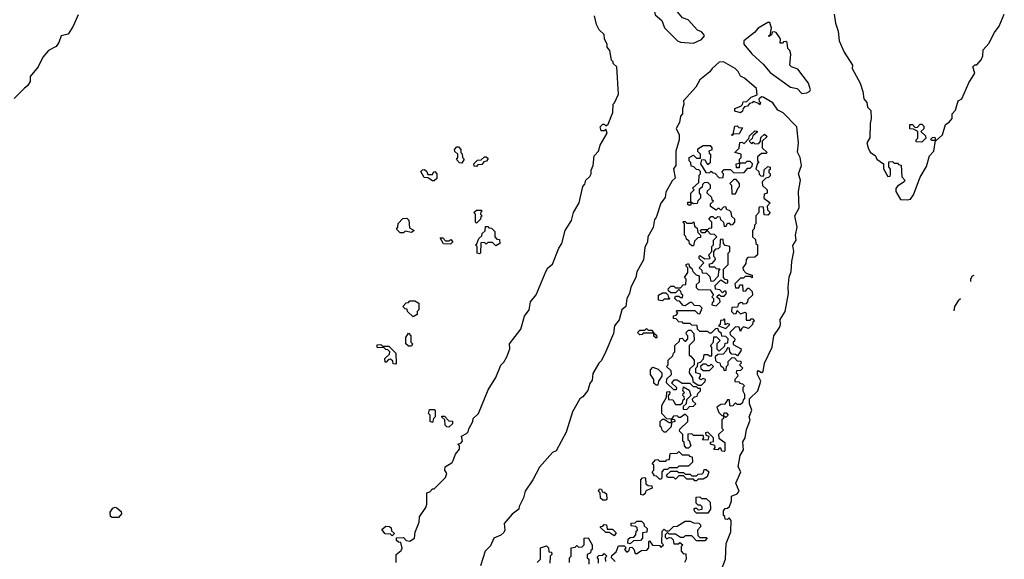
# Model space of a CAD drawing. Extents: x 2494118 to 2687960, y 757339 to 915227.
# Tile 204 of 256: x 2668675 to 2674755, y 793675 to 797006. Entities that reach past the tile are written whole.
import ezdxf

# ---------------------------------------------------------------- set-up
doc = ezdxf.new("R2010")
doc.units = 0

msp = doc.modelspace()

# ---------------------------------------------------------------- linework, layer by layer
at = {"layer": '0CON20XD'}
for points in [[(2672835, 796861.2), (2672885, 796883.3), (2672903.3, 796905), (2672898.8, 796915), (2672885, 796930), (2672860.8, 796940.8), (2672802.5, 797005), (2672767, 797017), (2672726.1, 797066.1), (2672705, 797102.5), (2672685, 797100), (2672676.7, 797106.7), (2672645, 797166.7), (2672605, 797203.3), (2672572.5, 797217.5), (2672567.5, 797195), (2672587.5, 797135), (2672584, 797095), (2672598.8, 797035), (2672640.7, 797000.7), (2672656.7, 796955), (2672737.5, 796875), (2672755, 796866.2), (2672835, 796861.2)], [(2669035.8, 797035), (2669004.2, 796965.8), (2668973.6, 796916.4), (2668931.2, 796905), (2668916.2, 796863.8), (2668899.3, 796840.7), (2668852.5, 796815), (2668817.5, 796775), (2668790, 796715), (2668740, 796655), (2668740, 796625), (2668723, 796597), (2668705, 796582.5), (2668641.7, 796518.3)], [(2672348.3, 796491.7), (2672372.5, 796545), (2672362.5, 796715), (2672340, 796735), (2672340, 796745), (2672330, 796755), (2672320, 796815), (2672302.5, 796835), (2672302.5, 796855), (2672285.9, 796885.9), (2672283.3, 796915), (2672253.9, 796943.9), (2672236.4, 796976.4), (2672225, 797030)], [(2673705, 797040), (2673712, 796985), (2673728.8, 796935), (2673735.5, 796875.6), (2673766.2, 796805), (2673816.7, 796725), (2673816.2, 796705), (2673864.2, 796614.2), (2673881.7, 796561.7), (2673887, 796517), (2673906.2, 796495), (2673910, 796465), (2673930, 796445), (2673933.3, 796395), (2673926.2, 796365), (2673923.6, 796276.4), (2673905.8, 796245), (2673914.1, 796214.1), (2673927, 796187), (2673960, 796165), (2673967.5, 796145), (2674010, 796115), (2674010, 796085), (2674035, 796036.7), (2674050, 796040), (2674053, 796047), (2674053, 796083), (2674041.7, 796098.3), (2674041.7, 796128.3), (2674065, 796130), (2674075, 796120), (2674095, 796120), (2674101.7, 796111.7), (2674118.3, 796108.3), (2674122.5, 796035), (2674140, 796015), (2674137.5, 796005), (2674095, 795977.5), (2674085.7, 795964.3), (2674084.4, 795945), (2674115, 795896.7), (2674155, 795893.8)], [(2674155, 795893.8), (2674175, 795898.8), (2674194, 795925), (2674236.4, 796033.6), (2674275, 796100), (2674292.5, 796165), (2674320, 796195), (2674330, 796260), (2674305, 796260), (2674301.7, 796268.3), (2674311.7, 796278.3), (2674325, 796280), (2674330, 796260), (2674335, 796260), (2674372.5, 796295), (2674391.7, 796358.3), (2674415, 796372.5), (2674432.5, 796395), (2674432.5, 796425), (2674453.6, 796446.4), (2674470, 796505), (2674493.3, 796516.7), (2674536.7, 796615), (2674572.5, 796675), (2674560, 796715), (2674573, 796727), (2674585, 796727.5), (2674612.3, 796757.7), (2674623, 796783), (2674625, 796820), (2674660.4, 796859.5), (2674693.9, 796926.1), (2674724.2, 796965.8), (2674755, 797040)], [(2673505, 796549.2), (2673535, 796554), (2673555, 796563.8), (2673557.7, 796572.3), (2673545, 796613.3), (2673479.6, 796699.5), (2673440, 796715), (2673430, 796725), (2673436.4, 796793.6), (2673430, 796815), (2673417.5, 796827.5), (2673413.3, 796865), (2673405, 796871.2), (2673391.2, 796868.8), (2673385, 796860), (2673371.7, 796861.7), (2673372.5, 796885), (2673365, 796900), (2673345.8, 796925.8), (2673335, 796930), (2673321.7, 796928.3), (2673318.3, 796911.7), (2673301.7, 796901.7), (2673301.7, 796908.3), (2673310, 796910), (2673316.4, 796953.6), (2673307.9, 796987.9), (2673295, 796989.2), (2673235, 796953.3), (2673212.5, 796927.5), (2673146.7, 796875), (2673146.7, 796855), (2673195.7, 796795.7), (2673265, 796732), (2673309.2, 796679.2), (2673435, 796588.6), (2673475, 796581.2), (2673505, 796549.2)], [(2673007.5, 793605), (2673033.8, 793675), (2673038.3, 793771.7), (2673066, 793845), (2673067.5, 793915), (2673055, 793930), (2673045, 793920), (2673031.7, 793921.7), (2673028.3, 793938.3), (2673020, 793945), (2673020, 793975), (2673031.7, 793988.3), (2673045, 793990), (2673058.3, 794001.7), (2673070, 794035), (2673070, 794065), (2673105, 794080), (2673116.9, 794095), (2673096.7, 794145), (2673128.8, 794215), (2673112.5, 794245), (2673123.6, 794316.4), (2673145, 794350), (2673140.7, 794399.3), (2673153.8, 794425), (2673163.6, 794476.4), (2673186.1, 794533.9), (2673180, 794555), (2673196.2, 794595), (2673182.5, 794635), (2673182.5, 794665), (2673234, 794715), (2673252, 794775), (2673230, 794815), (2673230, 794835), (2673235, 794840), (2673255, 794827.5), (2673266.7, 794835), (2673273.3, 794885), (2673322.5, 794985), (2673332.5, 795055), (2673366.2, 795105), (2673372.5, 795125), (2673370, 795155), (2673401.2, 795205), (2673422.5, 795315), (2673420, 795355), (2673427, 795417), (2673439.3, 795450.7), (2673443, 795513), (2673456.2, 795575), (2673448.3, 795611.7), (2673468.8, 795645), (2673466.2, 795675), (2673476.2, 795725), (2673462.5, 795795), (2673488.8, 795845), (2673483.3, 795945), (2673496.7, 796015), (2673483.8, 796055), (2673503.1, 796105), (2673493.8, 796155), (2673477, 796187), (2673483.8, 796245), (2673474.3, 796345), (2673390.3, 796430.3), (2673356.4, 796446.4), (2673325, 796492.5), (2673265, 796527.5), (2673255, 796530), (2673240, 796515), (2673241.7, 796501.7), (2673250, 796495), (2673245, 796480), (2673238.3, 796488.3), (2673205, 796500), (2673198.3, 796491.7), (2673181.7, 796488.3), (2673168.3, 796471.7), (2673151.7, 796468.3), (2673141.7, 796458.3), (2673138.3, 796441.7), (2673125, 796430), (2673091.7, 796441.7), (2673091.7, 796458.3), (2673128.3, 796471.7), (2673138.3, 796481.7), (2673141.7, 796498.3), (2673165, 796500), (2673191.7, 796528.3), (2673228.3, 796541.7), (2673225, 796580), (2673150, 796645), (2673127, 796657), (2673112.5, 796685), (2673092.5, 796705), (2673020, 796745), (2672995, 796743.3), (2672951.2, 796705)], [(2672951.2, 796705), (2672936, 796684), (2672875, 796633.8), (2672850.4, 796589.5), (2672774.2, 796505), (2672776.7, 796485), (2672767.5, 796455), (2672767.5, 796425), (2672755, 796410), (2672750, 796370), (2672729.2, 796335), (2672747.5, 796295), (2672747.5, 796265), (2672727.5, 796195), (2672727.5, 796105), (2672712, 796085), (2672721.7, 796028.3), (2672705, 796010), (2672665, 795940), (2672661.7, 795908.3), (2672635, 795872.5), (2672605.9, 795784.1), (2672595, 795772.5), (2672586.4, 795723.6), (2672552.9, 795665), (2672551.2, 795635), (2672535, 795600), (2672527, 795523), (2672485, 795450), (2672480, 795415), (2672448.8, 795355), (2672441.2, 795315), (2672424.2, 795285), (2672417.5, 795235), (2672394, 795215), (2672377.7, 795152.3), (2672347.5, 795115), (2672340.8, 795069.2), (2672295, 794957.5), (2672268.3, 794901.7), (2672251.2, 794885), (2672215, 794822.5), (2672209.3, 794780.7), (2672195, 794760), (2672183.6, 794716.4), (2672152.3, 794677.7), (2672134.2, 794665), (2672088.6, 794585), (2672049.6, 794460.5), (2671987.5, 794345), (2671965, 794333.3), (2671885, 794243.8), (2671844.3, 794165.7), (2671796.2, 794095), (2671786.7, 794055), (2671758.3, 794001.7), (2671757.5, 793985), (2671715, 793953.3), (2671666.7, 793895), (2671670, 793855), (2671665, 793840), (2671646.2, 793823.8), (2671603.3, 793805), (2671581.7, 793758.3), (2671550, 793725), (2671520, 793635)], [(2671000, 793655), (2671000, 793705), (2671030, 793730), (2671037, 793743), (2671028.3, 793778.3), (2671015, 793780), (2671001.7, 793791.7), (2671001.7, 793808.3), (2671045, 793810), (2671061.7, 793791.7), (2671085, 793786.7), (2671113.6, 793806.4), (2671118, 793842), (2671142.5, 793905), (2671143.6, 793936.4), (2671183.3, 793995), (2671190, 794015), (2671190, 794085), (2671208.3, 794091.7), (2671225, 794110), (2671235, 794110), (2671305, 794180), (2671312.5, 794205), (2671300, 794225), (2671302.5, 794245), (2671345, 794273.3), (2671352.5, 794285), (2671366.4, 794323.6), (2671390, 794355), (2671390, 794375), (2671380, 794385), (2671398.3, 794391.7), (2671410, 794405), (2671402.5, 794435), (2671435, 794451.2), (2671445, 794462.5), (2671448.8, 794481.2), (2671473.3, 794525), (2671476.2, 794543.8), (2671507.5, 794575), (2671568.8, 794721.2), (2671615, 794796.7), (2671646.4, 794873.6), (2671665, 794892.5), (2671683.3, 794925), (2671702.5, 794975), (2671700, 795005), (2671770, 795095), (2671792.5, 795175), (2671820, 795215), (2671830, 795265), (2671863.6, 795306.4), (2671926.2, 795455), (2671936.2, 795473.8), (2671965, 795497.5), (2672004.1, 795595.9), (2672023.3, 795625), (2672043.3, 795705), (2672083.3, 795766.7), (2672093.8, 795816.2), (2672128.8, 795875), (2672152.5, 795975), (2672165, 795990), (2672170, 796015), (2672195, 796037.5), (2672203.3, 796055), (2672203.6, 796076.4), (2672216.2, 796105), (2672222.5, 796165), (2672250, 796195), (2672259.3, 796230.7), (2672302.5, 796305), (2672295, 796330), (2672285, 796320), (2672265, 796320), (2672260, 796345), (2672275, 796360), (2672285, 796360), (2672295, 796350), (2672308.3, 796361.7), (2672337, 796433), (2672340, 796485), (2672348.3, 796491.7)], [(2674245, 796250), (2674211.7, 796251.7), (2674210, 796265), (2674220, 796275), (2674220, 796315), (2674195, 796330), (2674171.7, 796331.7), (2674171.7, 796358.3), (2674188.3, 796358.3), (2674205, 796340), (2674218.3, 796341.7), (2674235, 796360), (2674245, 796360), (2674258.3, 796348.3), (2674258.3, 796331.7), (2674240, 796315), (2674268.3, 796288.3), (2674270, 796275), (2674245, 796250)], [(2672951.7, 796061.7), (2672968.3, 796058.3), (2672995, 796030), (2673018.3, 796031.7), (2673020, 796055), (2673010, 796065), (2673025, 796080), (2673065, 796080), (2673085, 796060), (2673148.3, 796061.7), (2673171.7, 796088.3), (2673185, 796090), (2673198.3, 796101.7), (2673200, 796115), (2673185, 796130), (2673165, 796130), (2673155, 796120), (2673120, 796120), (2673118.3, 796091.7), (2673101.7, 796091.7), (2673100, 796115), (2673120, 796120), (2673120, 796145), (2673130, 796155), (2673130, 796175), (2673090, 796185), (2673118.3, 796211.7), (2673121.7, 796248.3), (2673135, 796250), (2673148.3, 796241.7), (2673178.3, 796271.7), (2673181.7, 796288.3), (2673215, 796320), (2673228.3, 796318.3), (2673228.3, 796311.7), (2673201.7, 796288.3), (2673198.3, 796271.7), (2673180, 796255), (2673195, 796240), (2673205, 796250), (2673215, 796240), (2673238.3, 796241.7), (2673250, 796255), (2673251.7, 796278.3), (2673275, 796300), (2673290, 796285), (2673260, 796255), (2673260, 796215), (2673290, 796185), (2673285, 796180), (2673255, 796180), (2673231.7, 796158.3), (2673230, 796135), (2673240, 796125), (2673231.7, 796118.3), (2673220, 796085), (2673238.3, 796068.3), (2673241.7, 796051.7), (2673251.7, 796041.7), (2673265, 796040), (2673270, 796045), (2673271.7, 796078.3), (2673295, 796100), (2673310, 796095), (2673308.3, 796081.7), (2673300, 796075), (2673301.7, 796061.7), (2673310, 796055), (2673308.3, 796041.7), (2673298.3, 796031.7), (2673281.7, 796028.3), (2673260, 796005), (2673261.7, 795981.7), (2673290, 795955), (2673290, 795935), (2673271.7, 795928.3), (2673270, 795905), (2673310, 795875), (2673290, 795855), (2673291.7, 795831.7), (2673310, 795815), (2673295, 795800), (2673271.7, 795801.7), (2673268.3, 795848.3), (2673245, 795850), (2673240, 795845), (2673240, 795815), (2673220, 795795), (2673220, 795745), (2673211.7, 795738.3), (2673210, 795715), (2673200, 795705), (2673200, 795665), (2673218.3, 795648.3), (2673220, 795625), (2673230, 795615), (2673230, 795555), (2673215, 795540), (2673171.7, 795538.3), (2673160, 795525), (2673158.3, 795501.7), (2673140, 795475), (2673141.7, 795461.7), (2673161.7, 795441.7), (2673198.3, 795428.3), (2673198.3, 795411.7), (2673185, 795420), (2673155, 795420), (2673145, 795410), (2673125, 795410), (2673090, 795375), (2673095, 795350), (2673115, 795350), (2673121.7, 795368.3), (2673138.3, 795368.3), (2673140, 795335), (2673145, 795330), (2673158.3, 795331.7), (2673171.7, 795348.3), (2673178.3, 795348.3), (2673198.3, 795328.3), (2673200, 795305), (2673171.7, 795278.3), (2673170, 795265), (2673158.3, 795251.7), (2673145, 795250), (2673138.3, 795258.3), (2673125, 795260), (2673111.7, 795248.3), (2673108.3, 795231.7), (2673071.7, 795228.3), (2673070, 795205), (2673085, 795190), (2673098.3, 795191.7), (2673105, 795210), (2673125, 795190), (2673155, 795200), (2673160, 795195), (2673161.7, 795151.7), (2673185, 795150), (2673191.7, 795158.3), (2673205, 795160), (2673210, 795145), (2673201.7, 795138.3), (2673200, 795125), (2673175, 795100), (2673145, 795110), (2673131.7, 795098.3), (2673125, 795080), (2673118.3, 795108.3), (2673095, 795110), (2673060, 795075), (2673061.7, 795061.7), (2673090, 795035), (2673088.3, 795021.7), (2673080, 795015), (2673081.7, 795001.7), (2673130, 794975), (2673128.3, 794961.7), (2673108.3, 794931.7), (2673095, 794940), (2673071.7, 794941.7), (2673060, 794955), (2673058.3, 794978.3), (2673045, 794980), (2673038.3, 794961.7), (2673018.3, 794941.7), (2672985, 794940), (2672970, 794925), (2672971.7, 794901.7), (2672981.7, 794891.7), (2672998.3, 794888.3), (2673001.7, 794871.7), (2673018.3, 794858.3), (2673025, 794840), (2673038.3, 794841.7), (2673040, 794865), (2673050, 794875), (2673050, 794895), (2673075, 794920), (2673088.3, 794918.3), (2673105, 794900), (2673128.3, 794898.3), (2673130, 794885), (2673120, 794875), (2673140, 794855), (2673125, 794840), (2673101.7, 794838.3), (2673100, 794825), (2673108.3, 794818.3), (2673110, 794805), (2673090, 794785), (2673091.7, 794771.7), (2673115, 794770), (2673121.7, 794761.7), (2673138.3, 794758.3), (2673150, 794745), (2673140, 794735), (2673140, 794715), (2673150, 794695), (2673150, 794665), (2673141.7, 794658.3), (2673138.3, 794641.7), (2673125, 794630), (2673105, 794630), (2673095, 794640), (2673078.3, 794621.7), (2673065, 794620), (2673060, 794625), (2673058.3, 794658.3), (2673045, 794660), (2673028.3, 794631.7), (2673005, 794630), (2672980, 794615), (2672991.7, 794581.7), (2673011.7, 794561.7), (2673020, 794560), (2673025, 794580), (2673038.3, 794578.3), (2673050, 794565), (2673035, 794550), (2673020, 794560), (2673020, 794545), (2673010, 794535), (2673010, 794485), (2673020, 794475), (2672990, 794445), (2672991.7, 794421.7), (2673030, 794395), (2673030, 794345), (2673025, 794340)], [(2673075, 796290), (2673070, 796295), (2673080, 796300), (2673091.7, 796348.3), (2673105, 796350), (2673115, 796340), (2673138.3, 796338.3), (2673118.3, 796301.7), (2673080, 796300), (2673075, 796290)], [(2671405, 796120), (2671391.7, 796121.7), (2671373, 796143), (2671380, 796155), (2671380, 796175), (2671361.7, 796191.7), (2671360, 796205), (2671375, 796220), (2671385, 796220), (2671400, 796205), (2671400, 796185), (2671408.3, 796178.3), (2671410, 796155), (2671420, 796145), (2671405, 796120)], [(2673025, 794340), (2673011.7, 794341.7), (2673005, 794360), (2672995, 794360), (2672985, 794350), (2672961.7, 794351.7), (2672970, 794365), (2672968.3, 794378.3), (2672940, 794385), (2672941.7, 794398.3), (2672958.3, 794401.7), (2672960, 794425), (2672925, 794460), (2672910, 794455), (2672911.7, 794441.7), (2672930, 794435), (2672925, 794410), (2672891.7, 794411.7), (2672900, 794425), (2672895, 794440), (2672835, 794440), (2672825, 794450), (2672801.7, 794448.3), (2672800, 794415), (2672808.3, 794408.3), (2672820, 794375), (2672805, 794360), (2672791.7, 794361.7), (2672780, 794375), (2672778.3, 794398.3), (2672770, 794405), (2672770, 794445), (2672750, 794465), (2672751.7, 794478.3), (2672800, 794525), (2672800, 794555), (2672785, 794570), (2672755, 794550), (2672745, 794550), (2672735, 794560), (2672711.7, 794558.3), (2672700, 794540), (2672718.3, 794538.3), (2672720, 794525), (2672700, 794520), (2672698.3, 794491.7), (2672665, 794460), (2672655, 794460), (2672641.7, 794471.7), (2672638.3, 794488.3), (2672630, 794495), (2672630, 794525), (2672645, 794540), (2672655, 794540), (2672685, 794520), (2672700, 794520), (2672700, 794540), (2672671.7, 794541.7), (2672640, 794575), (2672640, 794625), (2672670, 794675), (2672671.7, 794708.3), (2672685, 794710), (2672690, 794705), (2672688.3, 794691.7), (2672680, 794685), (2672681.7, 794661.7), (2672708.3, 794658.3), (2672725, 794630), (2672755, 794630), (2672768.3, 794641.7), (2672771.7, 794658.3), (2672780, 794665), (2672778.3, 794678.3), (2672770, 794685), (2672771.7, 794698.3), (2672780, 794705), (2672770, 794715), (2672775, 794740), (2672808.3, 794718.3), (2672820, 794685), (2672791.7, 794658.3), (2672790, 794635), (2672771.7, 794618.3), (2672771.7, 794601.7), (2672795, 794600), (2672811.7, 794618.3), (2672835, 794620), (2672850, 794635), (2672831.7, 794651.7), (2672830, 794665), (2672841.7, 794678.3), (2672858.3, 794681.7), (2672861.7, 794698.3), (2672880, 794715), (2672878.3, 794728.3), (2672865, 794730), (2672855, 794740), (2672835, 794740), (2672815, 794760), (2672765, 794760), (2672735, 794780), (2672715, 794780), (2672700, 794765), (2672730, 794735), (2672728.3, 794721.7), (2672715, 794720), (2672670, 794765), (2672671.7, 794788.3), (2672700, 794815), (2672698.3, 794838.3), (2672670, 794865), (2672680, 794875), (2672680, 794905), (2672708.3, 794931.7), (2672711.7, 794948.3), (2672720, 794955), (2672720, 794995), (2672748.3, 795021.7), (2672751.7, 795038.3), (2672765, 795040), (2672781.7, 795021.7), (2672788.3, 795021.7), (2672800, 795035), (2672800, 795055), (2672791.7, 795061.7), (2672790, 795075), (2672805, 795090), (2672818.3, 795088.3), (2672838.3, 795068.3), (2672840, 795025), (2672810, 794995), (2672810, 794935), (2672818.3, 794928.3), (2672840, 794905), (2672840, 794875), (2672811.7, 794848.3), (2672810, 794825), (2672830, 794795), (2672831.7, 794771.7), (2672865, 794750), (2672885, 794750), (2672908.3, 794771.7), (2672910, 794785), (2672895, 794790), (2672881.7, 794781.7), (2672870, 794795), (2672880, 794805), (2672878.3, 794818.3), (2672850, 794825), (2672850, 794855), (2672860, 794865), (2672861.7, 794888.3), (2672878.3, 794891.7), (2672898.3, 794911.7), (2672901.7, 794938.3), (2672925, 794940), (2672935, 794930), (2672948.3, 794931.7), (2672950, 794985), (2672940, 794995), (2672960, 795015), (2672961.7, 795048.3), (2672978.3, 795048.3), (2673000, 795025), (2672980, 795005), (2672980, 794975), (2672995, 794960), (2673028.3, 794991.7), (2673031.7, 795008.3), (2673048.3, 795011.7), (2673050, 795035), (2673035, 795050), (2673011.7, 795051.7), (2673008.3, 795068.3), (2672991.7, 795081.7), (2672985, 795100), (2672971.7, 795098.3), (2672945, 795070), (2672935, 795070), (2672925, 795080), (2672875, 795080), (2672860, 795095), (2672858.3, 795118.3), (2672825, 795120), (2672815, 795130), (2672775, 795130), (2672768.3, 795138.3), (2672745, 795140), (2672728.3, 795158.3), (2672711.7, 795161.7), (2672711.7, 795178.3), (2672728.3, 795181.7), (2672740, 795195), (2672730, 795205), (2672735, 795210), (2672845, 795210), (2672861.7, 795191.7), (2672875, 795190), (2672890, 795225), (2672875, 795240), (2672841.7, 795241.7), (2672825, 795260), (2672815, 795260), (2672785, 795240), (2672771.7, 795241.7), (2672748.3, 795268.3), (2672735, 795270), (2672720, 795285), (2672725, 795300), (2672745, 795300), (2672755, 795290), (2672768.3, 795291.7), (2672770, 795305), (2672761.7, 795311.7), (2672758.3, 795328.3), (2672745, 795340), (2672725, 795320), (2672695, 795320), (2672681.7, 795331.7), (2672680, 795345), (2672695, 795360), (2672715, 795360), (2672725, 795350), (2672755, 795350), (2672771.7, 795368.3), (2672788.3, 795371.7), (2672790, 795405), (2672780, 795415), (2672800, 795445), (2672800, 795475), (2672790, 795485), (2672790, 795495), (2672805, 795500), (2672811.7, 795481.7), (2672828.3, 795468.3), (2672831.7, 795451.7), (2672851.7, 795431.7), (2672870, 795425), (2672870, 795385), (2672851.7, 795368.3), (2672851.7, 795351.7), (2672865, 795340), (2672938.3, 795338.3), (2672960, 795305), (2672950, 795295), (2672960, 795285), (2672960, 795265), (2672951.7, 795258.3), (2672950, 795245), (2672975, 795240), (2673000, 795265), (2672998.3, 795278.3), (2672981.7, 795291.7), (2672981.7, 795298.3), (2672995, 795310), (2673005, 795300), (2673025, 795300), (2673040, 795315), (2673035, 795330), (2673025, 795330), (2673015, 795320), (2672998.3, 795338.3), (2672971.7, 795341.7), (2672970, 795365), (2673005, 795400), (2673035, 795380), (2673048.3, 795381.7), (2673048.3, 795398.3), (2673031.7, 795401.7), (2673020, 795415), (2673020, 795465), (2673045, 795490), (2673050, 795495), (2673050, 795565), (2673060, 795575), (2673060, 795605), (2673031.7, 795611.7), (2673020, 795625), (2673018.3, 795648.3), (2673005, 795650), (2673000, 795645), (2672998.3, 795601.7), (2672988.3, 795591.7), (2672971.7, 795588.3), (2672960, 795575), (2672960, 795545), (2672968.3, 795538.3), (2672970, 795525), (2672948.3, 795501.7), (2672930, 795495), (2672935, 795480), (2672965, 795480), (2672975, 795470), (2672998.3, 795468.3), (2672990, 795455), (2672988.3, 795421.7), (2672958.3, 795391.7), (2672945, 795390), (2672938.3, 795418.3), (2672918.3, 795438.3), (2672891.7, 795441.7), (2672888.3, 795458.3), (2672870, 795475), (2672900, 795505), (2672871.7, 795531.7), (2672870, 795545), (2672875, 795550), (2672905, 795530), (2672938.3, 795531.7), (2672930, 795555), (2672950, 795575), (2672950, 795605), (2672960, 795615), (2672960, 795645), (2672980, 795665), (2672965, 795680), (2672941.7, 795681.7), (2672925, 795700), (2672915, 795700), (2672905, 795690), (2672885, 795690), (2672880, 795705), (2672885, 795710), (2672925, 795710), (2672931.7, 795718.3), (2672948.3, 795721.7), (2672950, 795755), (2672930, 795775), (2672945, 795790), (2672955, 795790), (2672965, 795780), (2672975, 795780), (2672985, 795790), (2672998.3, 795788.3), (2673001.7, 795771.7), (2673020, 795755), (2673025, 795730), (2673038.3, 795731.7), (2673045, 795750), (2673055, 795750), (2673065, 795740), (2673078.3, 795741.7), (2673090, 795755), (2673090, 795775), (2673071.7, 795791.7), (2673068.3, 795818.3), (2673058.3, 795828.3), (2673041.7, 795831.7), (2673035, 795850), (2673021.7, 795848.3), (2673005, 795830), (2672995, 795840), (2672985, 795840), (2672975, 795830), (2672941.7, 795851.7), (2672941.7, 795868.3), (2672960, 795885), (2672951.7, 795891.7), (2672948.3, 795908.3), (2672920, 795935), (2672921.7, 795948.3), (2672940, 795965), (2672940, 795985), (2672925, 796000), (2672901.7, 795998.3), (2672891.7, 795988.3), (2672888.3, 795971.7), (2672871.7, 795958.3), (2672870, 795935), (2672880, 795925), (2672880, 795905), (2672861.7, 795888.3), (2672858.3, 795871.7), (2672835, 795870), (2672820, 795880), (2672818.3, 795861.7), (2672805, 795860), (2672800, 795865), (2672801.7, 795878.3), (2672820, 795880), (2672820, 795935), (2672840, 795955), (2672830, 795965), (2672868.3, 796001.7), (2672870, 796045), (2672880, 796055), (2672878.3, 796068.3), (2672868.3, 796078.3), (2672855, 796080), (2672838.3, 796098.3), (2672821.7, 796101.7), (2672820, 796125), (2672810, 796135), (2672810, 796155), (2672835, 796170), (2672855, 796150), (2672878.3, 796151.7), (2672880, 796175), (2672861.7, 796191.7), (2672861.7, 796208.3), (2672895, 796230), (2672938.3, 796228.3), (2672950, 796215), (2672948.3, 796201.7), (2672930, 796195), (2672931.7, 796181.7), (2672940, 796175), (2672938.3, 796121.7), (2672925, 796110), (2672908.3, 796138.3), (2672885, 796140), (2672880, 796115), (2672911.7, 796061.7), (2672935, 796060), (2672945, 796070), (2672951.7, 796061.7)], [(2671495, 796100), (2671481.7, 796101.7), (2671480, 796115), (2671501.7, 796138.3), (2671525, 796140), (2671545, 796160), (2671555, 796160), (2671568.3, 796148.3), (2671558.3, 796131.7), (2671541.7, 796128.3), (2671528.3, 796111.7), (2671505, 796110), (2671495, 796100)], [(2671235, 796010), (2671225, 796010), (2671195, 796030), (2671171.7, 796031.7), (2671151.7, 796068.3), (2671161.7, 796078.3), (2671175, 796080), (2671188.3, 796068.3), (2671195, 796050), (2671225, 796050), (2671230, 796065), (2671238.3, 796068.3), (2671250, 796055), (2671250, 796025), (2671235, 796010)], [(2673095, 795930), (2673111.7, 795968.3), (2673120, 795975), (2673120, 795995), (2673098.3, 796018.3), (2673085, 796020), (2673060, 795995), (2673070, 795985), (2673071.7, 795931.7), (2673095, 795930)], [(2671495, 795750), (2671490, 795755), (2671490, 795805), (2671480, 795815), (2671495, 795830), (2671525, 795830), (2671530, 795825), (2671521.7, 795818.3), (2671520, 795805), (2671530, 795795), (2671521.7, 795788.3), (2671520, 795775), (2671495, 795750)], [(2671045, 795690), (2671025, 795690), (2671001.7, 795711.7), (2671010, 795725), (2671011.7, 795748.3), (2671041.7, 795778.3), (2671065, 795780), (2671078.3, 795768.3), (2671081.7, 795721.7), (2671110, 795705), (2671095, 795692.5), (2671055, 795700), (2671045, 795690)], [(2672835, 795610), (2672825, 795610), (2672811.7, 795621.7), (2672808.3, 795638.3), (2672791.7, 795651.7), (2672788.3, 795668.3), (2672780, 795675), (2672780, 795745), (2672770, 795755), (2672775, 795760), (2672785, 795760), (2672795, 795750), (2672825, 795750), (2672838.3, 795758.3), (2672841.7, 795731.7), (2672858.3, 795718.3), (2672861.7, 795691.7), (2672880, 795675), (2672878.3, 795661.7), (2672861.7, 795658.3), (2672841.7, 795638.3), (2672835, 795610)], [(2671515, 795560), (2671500, 795565), (2671500, 795605), (2671490, 795615), (2671498.3, 795621.7), (2671510, 795655), (2671528.3, 795671.7), (2671530, 795685), (2671548.3, 795701.7), (2671551.7, 795728.3), (2671565, 795730), (2671571.7, 795721.7), (2671588.3, 795718.3), (2671608.3, 795698.3), (2671610, 795665), (2671621.7, 795651.7), (2671638.3, 795648.3), (2671640, 795625), (2671615, 795610), (2671595, 795630), (2671565, 795630), (2671555, 795620), (2671545, 795630), (2671521.7, 795628.3), (2671520, 795565), (2671515, 795560)], [(2671335, 795620), (2671291.7, 795621.7), (2671271.7, 795658.3), (2671288.3, 795658.3), (2671305, 795640), (2671325, 795640), (2671338.3, 795648.3), (2671350, 795635), (2671335, 795620)], [(2674566.9, 795427), (2674557.3, 795422.7), (2674546, 795405), (2674546.2, 795390.3)], [(2671105, 795172.5), (2671070, 795205), (2671068.3, 795218.3), (2671055, 795220), (2671040, 795235), (2671061.7, 795258.3), (2671075, 795260), (2671085, 795270), (2671115, 795270), (2671140, 795255), (2671140, 795215), (2671130, 795205), (2671130, 795185), (2671105, 795172.5)], [(2672645, 795270), (2672620, 795275), (2672620, 795305), (2672645, 795320), (2672665, 795320), (2672678.3, 795308.3), (2672681.7, 795291.7), (2672690, 795285), (2672685, 795280), (2672655, 795280), (2672645, 795270)], [(2674485.3, 795282.2), (2674470.4, 795269.5), (2674446.7, 795235), (2674443.5, 795208)], [(2673035, 795100), (2673060, 795125), (2673045, 795130), (2673031.7, 795121.7), (2673030, 795155), (2673025, 795160), (2673018.3, 795151.7), (2673001.7, 795148.3), (2673000, 795125), (2672990, 795115), (2673035, 795100)], [(2672605, 795040), (2672591.7, 795051.7), (2672590, 795070), (2672525, 795070), (2672518.3, 795061.7), (2672505, 795060), (2672490, 795075), (2672505, 795090), (2672535, 795090), (2672545, 795100), (2672555, 795090), (2672578.3, 795088.3), (2672590, 795070), (2672608.3, 795058.3), (2672610, 795045), (2672605, 795040)], [(2671095, 794990), (2671075, 794990), (2671060, 795005), (2671060, 795045), (2671075, 795070), (2671090, 795055), (2671090, 795015), (2671100, 795005), (2671095, 794990)], [(2670995, 794880), (2670981.7, 794881.7), (2670978.3, 794898.3), (2670965, 794910), (2670951.7, 794908.3), (2670938.3, 794891.7), (2670931.7, 794891.7), (2670930, 794915), (2670958.3, 794941.7), (2670960, 794955), (2670948.3, 794968.3), (2670935, 794970), (2670925, 794980), (2670881.7, 794981.7), (2670881.7, 794998.3), (2670905, 795000), (2670915, 794990), (2670955, 794990), (2670998.3, 794948.3), (2671000, 794885), (2670995, 794880)], [(2672615, 794750), (2672605, 794750), (2672591.7, 794761.7), (2672590, 794785), (2672570, 794815), (2672570, 794845), (2672585, 794860), (2672618.3, 794848.3), (2672640, 794825), (2672640, 794805), (2672620, 794775), (2672615, 794750)], [(2672935, 794840), (2672960, 794865), (2672945, 794880), (2672935, 794870), (2672925, 794870), (2672915, 794880), (2672895, 794880), (2672880, 794865), (2672881.7, 794851.7), (2672895, 794840), (2672935, 794840)], [(2671225, 794520), (2671210, 794525), (2671210, 794565), (2671200, 794575), (2671205, 794600), (2671235, 794600), (2671240, 794595), (2671240, 794555), (2671230, 794545), (2671225, 794520)], [(2671325, 794490), (2671311.7, 794491.7), (2671303, 794503), (2671300, 794535), (2671281.7, 794551.7), (2671281.7, 794558.3), (2671298.3, 794558.3), (2671325, 794530), (2671348.3, 794528.3), (2671348.3, 794511.7), (2671325, 794490)], [(2672635, 794170), (2672625, 794170), (2672608.3, 794188.3), (2672595, 794190), (2672580, 794215), (2672590, 794225), (2672590, 794255), (2672580, 794265), (2672601.7, 794288.3), (2672615, 794290), (2672625, 794280), (2672665, 794280), (2672671.7, 794288.3), (2672688.3, 794291.7), (2672691.7, 794328.3), (2672735, 794330), (2672745, 794340), (2672765, 794320), (2672805, 794320), (2672811.7, 794311.7), (2672828.3, 794308.3), (2672830, 794275), (2672805, 794250), (2672745, 794250), (2672735, 794240), (2672685, 794240), (2672675, 794230), (2672651.7, 794228.3), (2672640, 794215), (2672640, 794175), (2672635, 794170)], [(2672525, 794070), (2672510, 794075), (2672510, 794165), (2672521.7, 794178.3), (2672535, 794180), (2672540, 794175), (2672541.7, 794141.7), (2672555, 794130), (2672578.3, 794128.3), (2672580, 794115), (2672541.7, 794098.3), (2672538.3, 794081.7), (2672525, 794070)], [(2672855, 794160), (2672845, 794160), (2672835, 794170), (2672795, 794170), (2672775, 794190), (2672745, 794190), (2672725, 794170), (2672715, 794180), (2672675, 794180), (2672670, 794195), (2672695, 794220), (2672735, 794220), (2672745, 794210), (2672775, 794210), (2672785, 794200), (2672815, 794200), (2672825, 794190), (2672855, 794190), (2672865, 794200), (2672888.3, 794201.7), (2672898.3, 794211.7), (2672901.7, 794228.3), (2672915, 794230), (2672930, 794215), (2672920, 794185), (2672895, 794170), (2672865, 794170), (2672855, 794160)], [(2672295, 794040), (2672275, 794040), (2672261.7, 794051.7), (2672260, 794085), (2672250, 794095), (2672255, 794110), (2672268.3, 794108.3), (2672271.7, 794091.7), (2672285, 794090), (2672298.3, 794078.3), (2672300, 794045), (2672295, 794040)], [(2672925, 793960), (2672855, 793960), (2672841.7, 793971.7), (2672840, 793985), (2672845, 793990), (2672855, 793990), (2672865, 793980), (2672890, 793985), (2672888.3, 793998.3), (2672878.3, 794008.3), (2672865, 794010), (2672851.7, 794021.7), (2672851.7, 794058.3), (2672875, 794060), (2672885, 794050), (2672915, 794050), (2672938.3, 794028.3), (2672940, 793985), (2672925, 793960)], [(2669285, 793933.3), (2669245, 793933.3), (2669235, 793940), (2669233.9, 793966.1), (2669249.3, 793990.7), (2669263.8, 793996.2), (2669275, 793993.3), (2669300.7, 793970.7), (2669303.3, 793955), (2669285, 793933.3)], [(2670975, 793820), (2670965, 793830), (2670931.7, 793831.7), (2670911.7, 793858.3), (2670935, 793880), (2670958.3, 793878.3), (2670968.3, 793868.3), (2670971.7, 793851.7), (2670990, 793835), (2670975, 793820)], [(2672345, 793820), (2672315, 793840), (2672295, 793840), (2672261.7, 793871.7), (2672261.7, 793878.3), (2672275, 793880), (2672285, 793890), (2672298.3, 793888.3), (2672301.7, 793861.7), (2672335, 793860), (2672358.3, 793838.3), (2672345, 793820)], [(2672351.7, 793661.7), (2672330, 793685), (2672331.7, 793698.3), (2672358.3, 793721.7), (2672371.7, 793758.3), (2672408.3, 793758.3), (2672420, 793745), (2672410, 793735), (2672425, 793720), (2672438.3, 793731.7), (2672441.7, 793748.3), (2672455, 793750), (2672468.3, 793738.3), (2672475, 793710), (2672485, 793710), (2672515, 793730), (2672548.3, 793731.7), (2672560, 793745), (2672560, 793785), (2672565, 793790), (2672581.7, 793761.7), (2672625, 793760), (2672635, 793750), (2672650, 793765), (2672640, 793775), (2672641.7, 793848.3), (2672655, 793860), (2672665, 793850), (2672685, 793850), (2672711.7, 793878.3), (2672735, 793880), (2672785, 793910), (2672815, 793910), (2672835, 793900), (2672868.3, 793898.3), (2672878.3, 793888.3), (2672880, 793875), (2672860, 793855), (2672861.7, 793821.7), (2672875, 793810), (2672915, 793810), (2672920, 793805), (2672905, 793790), (2672855, 793790), (2672825, 793820), (2672785, 793820), (2672775, 793810), (2672755, 793810), (2672725, 793830), (2672685, 793830), (2672675, 793840), (2672660, 793825), (2672661.7, 793811.7), (2672671.7, 793801.7), (2672685, 793810), (2672698.3, 793808.3), (2672710, 793795), (2672715, 793770), (2672745, 793770), (2672751.7, 793778.3), (2672770, 793765), (2672760, 793755), (2672760, 793725), (2672771.7, 793711.7), (2672788.3, 793708.3), (2672790, 793675), (2672780, 793655)], [(2672445, 793770), (2672430, 793775), (2672431.7, 793798.3), (2672445, 793810), (2672468.3, 793811.7), (2672480, 793825), (2672481.7, 793848.3), (2672490, 793855), (2672488.3, 793868.3), (2672478.3, 793878.3), (2672451.7, 793881.7), (2672451.7, 793898.3), (2672475, 793900), (2672485, 793910), (2672515, 793910), (2672530, 793895), (2672531.7, 793881.7), (2672550, 793865), (2672548.3, 793841.7), (2672521.7, 793838.3), (2672520, 793805), (2672508.3, 793791.7), (2672465, 793790), (2672445, 793770)], [(2672070, 793655), (2672070, 793685), (2672080, 793695), (2672080, 793745), (2672105, 793750), (2672115, 793760), (2672125, 793750), (2672148.3, 793751.7), (2672160, 793765), (2672160, 793805), (2672185, 793807.5), (2672210, 793765), (2672210, 793735), (2672201.7, 793728.3), (2672200, 793715), (2672180, 793705), (2672180, 793685), (2672190, 793675), (2672190, 793645)], [(2671870, 793655), (2671890, 793675), (2671890, 793745), (2671928.3, 793758.3), (2671940, 793745), (2671941.7, 793721.7), (2671958.3, 793718.3), (2671960, 793705), (2671950, 793695), (2671948.3, 793651.7)], [(2672248.3, 793651.7), (2672250, 793675), (2672241.7, 793688.3), (2672251.7, 793698.3), (2672275, 793700), (2672285, 793710), (2672300, 793695), (2672290, 793685), (2672291.7, 793661.7)]]:
    msp.add_lwpolyline(points, dxfattribs=at)

doc.saveas('drawing.dxf')
